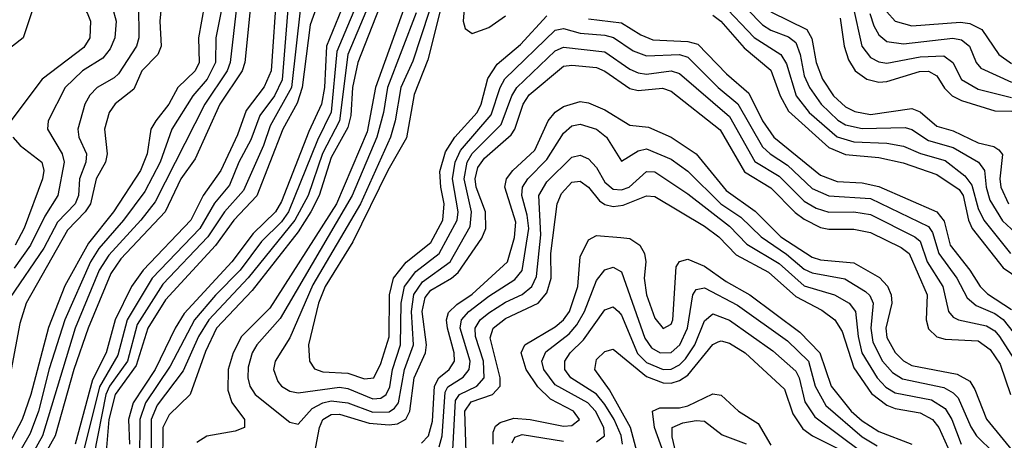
# Model space of a CAD drawing. Header units: inches. Extents: x 990535 to 1117859, y 769386 to 892122.
# Tile 95 of 256: x 1017079 to 1019453, y 858439 to 859454. Entities that reach past the tile are written whole.
import ezdxf

# ---------------------------------------------------------------- set-up
doc = ezdxf.new("R2010")
doc.units = ezdxf.units.IN
doc.header["$MEASUREMENT"] = 0
doc.layers.add('B0815', color=7, linetype='Continuous')

msp = doc.modelspace()

# ---------------------------------------------------------------- linework, layer by layer
at = {"layer": 'B0815', "color": 5}
for points, elevation in [([(1017169.2, 860000), (1017157.8, 859950), (1017158.3, 859930), (1017172, 859890), (1017190, 859865), (1017232.4, 859830), (1017245.2, 859810), (1017249.8, 859790), (1017257, 859690), (1017244.4, 859670), (1017190, 859626.2), (1017178.1, 859610), (1017172.2, 859590), (1017181.3, 859550), (1017241.3, 859470), (1017249.4, 859450), (1017248.3, 859410), (1017233.3, 859386.7), (1017132.9, 859310), (1017057.7, 859210)], 2620), ([(1017608.1, 860000), (1017596.5, 859970), (1017595.7, 859950), (1017603.1, 859930), (1017632.7, 859892.7), (1017641, 859870), (1017639.9, 859850), (1017616.4, 859790), (1017614, 859690), (1017596.5, 859610), (1017595.8, 859564.2), (1017602.5, 859490), (1017586, 859350), (1017578.8, 859330), (1017525.2, 859250), (1017405.4, 859014.6), (1017370.7, 858970), (1017293.8, 858886.2), (1017270.3, 858850), (1017212.6, 858710), (1017133.6, 858450), (1017111.3, 858410)], 2760), ([(1017654.3, 860000), (1017648.3, 859970), (1017651.6, 859950), (1017675.3, 859895.3), (1017684, 859816), (1017669.8, 859770), (1017661.5, 859690), (1017637.1, 859590), (1017633.5, 859470), (1017621.6, 859350), (1017615, 859330), (1017561.1, 859250), (1017501.7, 859118.3), (1017467.7, 859070), (1017429.5, 858990.5), (1017323, 858877), (1017298.2, 858841.8), (1017244.2, 858710), (1017209.7, 858610), (1017164.1, 858450), (1017141.5, 858410)], 2780), ([(1017731.7, 860000), (1017745.1, 859870), (1017776.4, 859790), (1017777.5, 859770), (1017774.5, 859750), (1017719.6, 859600.4), (1017698.9, 859530), (1017684.8, 859330), (1017668.7, 859291.3), (1017625.2, 859234.8), (1017604.4, 859175.6), (1017564.1, 859090), (1017521.3, 859030), (1017491.6, 858970), (1017376.3, 858850), (1017348.2, 858810), (1017309.3, 858730), (1017287.4, 858650), (1017254.6, 858585.4), (1017212.8, 858430)], 2820), ([(1017764, 860000), (1017774.8, 859890), (1017809.6, 859790), (1017810.6, 859770), (1017770, 859624.4), (1017727.4, 859510), (1017711.7, 859308.3), (1017693, 859270), (1017657.6, 859222.4), (1017636.2, 859163.8), (1017607.6, 859110), (1017585.1, 859054.9), (1017548.6, 859011.4), (1017512.9, 858950), (1017397.9, 858830), (1017337.6, 858730), (1017315.6, 858644.4), (1017271.6, 858568.4), (1017232.1, 858410)], 2840), ([(1017799.1, 860000), (1017808.6, 859950), (1017809.9, 859890), (1017839.4, 859790), (1017840.6, 859770), (1017829.8, 859710.2), (1017797.5, 859590), (1017756.1, 859483.9), (1017734.4, 859290), (1017682.5, 859197.5), (1017667.1, 859150), (1017618.6, 859041.4), (1017572.6, 858990), (1017532.4, 858930), (1017423.9, 858816.1), (1017361.7, 858718.3), (1017338.9, 858630), (1017295.5, 858570), (1017286.8, 858550), (1017257.2, 858402.8)], 2860), ([(1017835.9, 860000), (1017845.8, 859950), (1017847.5, 859870), (1017870.7, 859790), (1017870.5, 859750), (1017830, 859582.7), (1017779.1, 859440.9), (1017760.2, 859290), (1017747.6, 859252.4), (1017713.3, 859190), (1017650.9, 859029.1), (1017595.4, 858970), (1017550.6, 858909.4), (1017430, 858778.2), (1017387.6, 858710), (1017359.9, 858620.1), (1017308.8, 858550), (1017293.9, 858490), (1017287.5, 858412.5)], 2880), ([(1017909.3, 860000), (1017921.6, 859930), (1017915.2, 859850), (1017934.6, 859790), (1017933.5, 859750), (1017883.9, 859550), (1017819, 859390), (1017813.4, 859290), (1017806.5, 859250), (1017775.9, 859184.1), (1017710, 859015), (1017695.7, 858990), (1017642.1, 858937.9), (1017590.6, 858870), (1017475.1, 858744.9), (1017453.4, 858710), (1017405.4, 858610), (1017352.5, 858530), (1017341, 858490), (1017343.7, 858430)], 2920), ([(1017942.9, 860000), (1017955.1, 859930), (1017947.4, 859870), (1017947.9, 859850), (1017963.8, 859790), (1017960, 859730), (1017910, 859536.3), (1017843.3, 859376.7), (1017829.7, 859230.3), (1017797, 859163), (1017726.9, 858990), (1017710, 858966.2), (1017661.5, 858918.5), (1017610.7, 858850), (1017550.7, 858789.3), (1017500.5, 858730), (1017441.5, 858618.5), (1017381.8, 858530), (1017368.2, 858490), (1017367.4, 858390)], 2940), ([(1017974.3, 860000), (1017987.3, 859930), (1017980.4, 859870), (1017988.7, 859790), (1017986.9, 859730), (1017979, 859690), (1017958.4, 859630), (1017937.5, 859530), (1017870.3, 859369.7), (1017850.2, 859210), (1017808.7, 859131.3), (1017774.4, 859030), (1017742.3, 858970), (1017630, 858830.8), (1017535, 858730), (1017510.2, 858690), (1017473, 858607), (1017410, 858523.9), (1017396.1, 858490), (1017395.6, 858390)], 2960), ([(1018004.4, 860000), (1018017.7, 859930), (1018010, 859850), (1018010, 859710), (1017987.8, 859630), (1017972.3, 859550), (1017894.1, 859350), (1017881.2, 859290), (1017877.5, 859222.5), (1017870, 859193.7), (1017830, 859121.1), (1017801.1, 859030), (1017780.5, 858990), (1017750, 858942.4), (1017639.2, 858800.8), (1017553.6, 858710), (1017526.7, 858653.3), (1017489.9, 858550.1), (1017439.2, 858500.8), (1017423.7, 858470), (1017423.1, 858376.9)], 2980), ([(1018060.1, 860000), (1018070.6, 859929.4), (1018071.8, 859890), (1018052.8, 859787.2), (1018056.3, 859690), (1018037.5, 859570), (1017936.9, 859290), (1017916.7, 859183.3), (1017843.1, 859010), (1017682.1, 858757.9), (1017613.8, 858690), (1017593.4, 858650), (1017581.9, 858610), (1017580.6, 858560.6), (1017590.5, 858530.5), (1017620.7, 858490), (1017621.2, 858470), (1017598.5, 858461.5), (1017530, 858449.4), (1017506.1, 858433.9)], 3020), ([(1017068.5, 859610), (1017106.9, 859530), (1017111.2, 859508.8), (1017110, 859477), (1017087.4, 859410), (1016976.4, 859323.6)], 2580), ([(1018126.1, 859610), (1018063.3, 859356.7), (1018030, 859273.4), (1018011.6, 859168.4), (1017966.5, 859090), (1017881.9, 858918.1), (1017815, 858810), (1017799.4, 858770), (1017775.5, 858670), (1017777.7, 858630), (1017790, 858611.7), (1017810, 858604.4), (1017870, 858601.1), (1017910, 858587.7), (1017932.5, 858590), (1017950, 858624.4), (1017970, 858688.6), (1017970.3, 858790), (1017979.9, 858830), (1018011, 858869), (1018070, 858916.4), (1018099.3, 858970), (1018102.4, 859010), (1018094.1, 859050), (1018092.2, 859087.8), (1018105.2, 859134.8), (1018127.9, 859170), (1018181.5, 859230), (1018191.7, 859250), (1018208, 859312), (1018230, 859346.1), (1018286.3, 859393.7), (1018350, 859462.7)], 3080), ([(1017422.6, 859510), (1017416.6, 859450), (1017420.2, 859390), (1017411.6, 859370), (1017373, 859330), (1017354.3, 859285.7), (1017309.3, 859250.7), (1017294.6, 859230), (1017283, 859190), (1017289.8, 859129.8), (1017285.6, 859110), (1017263.2, 859070), (1017249.4, 859010), (1017236.4, 858990), (1017194.1, 858945.9), (1017094.8, 858770), (1017079.1, 858720.9), (1017058.6, 858610)], 2680), ([(1018796.9, 859516.9), (1018870, 859441.2), (1018890, 859428.1), (1018932.2, 859412.2), (1018950, 859398.7), (1018960.9, 859370), (1018970, 859318.5), (1018982.9, 859290), (1019011.7, 859250), (1019051.7, 859211.7), (1019070, 859200.1), (1019110, 859191.1), (1019213.7, 859193.7), (1019230, 859188.5), (1019270, 859162.2), (1019330, 859145.5), (1019391.1, 859110), (1019405.5, 859090), (1019408.8, 859050), (1019418.2, 859018.2), (1019448.7, 858968.7), (1019490, 858930.1)], 3160), ([(1017524.1, 859490), (1017510, 859410), (1017511.3, 859350), (1017501.9, 859330), (1017460.1, 859290), (1017438.6, 859250), (1017406.7, 859210), (1017395.4, 859190), (1017386.2, 859130), (1017370.2, 859090), (1017304.7, 858990), (1017244.9, 858915.1), (1017187.9, 858812.1), (1017148.2, 858711.8), (1017105.3, 858550), (1017085.1, 858490), (1017053.2, 858430)], 2720), ([(1017365.7, 859490), (1017366.3, 859410), (1017360.7, 859390), (1017316.8, 859323.2), (1017306.9, 859313.1), (1017266, 859290), (1017248.2, 859271.8), (1017235.9, 859250), (1017219.2, 859190), (1017221.5, 859170), (1017239.8, 859130), (1017238.6, 859110), (1017223, 859070), (1017220.3, 859030), (1017212.9, 859010), (1017170, 858965.3), (1017137.3, 858902.7), (1017056.1, 858783.9)], 2660), ([(1017302.5, 859482.5), (1017311.7, 859450), (1017308.1, 859410), (1017296.7, 859383.3), (1017279.5, 859360.5), (1017230, 859329.9), (1017188.6, 859290), (1017147.5, 859210), (1017145.6, 859190), (1017181.6, 859130), (1017186, 859110), (1017170.6, 859030), (1017139.8, 858980.2), (1017104.7, 858910), (1017065.6, 858854.4)], 2640), ([(1017567.8, 859490), (1017552, 859410), (1017550.9, 859350), (1017531.1, 859310), (1017496.3, 859270), (1017446, 859190), (1017417.3, 859110), (1017380.3, 859039.7), (1017329.4, 858970), (1017270, 858902), (1017249.9, 858870), (1017187.6, 858730), (1017150, 858611.5), (1017124.4, 858510), (1017103.8, 858456.2), (1017082, 858418)], 2740), ([(1018151.1, 859490), (1018148.5, 859450), (1018152.6, 859432.6), (1018170, 859420.1), (1018210, 859434.9), (1018250, 859463.1)], 3120), ([(1018770, 859494.1), (1018850, 859411), (1018913.8, 859370), (1018927.4, 859347.4), (1018950.7, 859270), (1018982.8, 859230), (1019050, 859171), (1019090, 859159), (1019170, 859155.8), (1019210, 859148.8), (1019250.9, 859130.9), (1019310, 859113.9), (1019357.5, 859077.5), (1019374.7, 859054.7), (1019390, 858998), (1019403.9, 858970), (1019467.8, 858890)], 3140), ([(1019088.1, 859488.1), (1019109.4, 859389.4), (1019130, 859362.2), (1019150, 859351.7), (1019170, 859348.9), (1019250, 859364.4), (1019306.8, 859366.8), (1019328.8, 859350), (1019349.4, 859309.4), (1019390, 859286), (1019470, 859265.8)], 3240), ([(1018035.2, 859470), (1017965.9, 859290), (1017956, 859230), (1017939.9, 859170), (1017880.1, 859030), (1017707.1, 858732.9), (1017650.7, 858670), (1017639.3, 858650), (1017630, 858615.8), (1017629.3, 858590), (1017633.8, 858570), (1017646.5, 858550), (1017730, 858483.5), (1017750, 858478.7), (1017784.2, 858515.8), (1017810, 858529.7), (1017830, 858534.5), (1017869.8, 858529.8), (1017930, 858507.4), (1017970, 858508.5), (1017982.8, 858517.2), (1017992.4, 858530), (1018006.6, 858610), (1018028.4, 858670), (1018023.8, 858750), (1018029.3, 858790.7), (1018050, 858821.7), (1018116.4, 858870), (1018165.3, 858954.7), (1018168.2, 858990), (1018150.2, 859070), (1018157.8, 859110), (1018170, 859131.3), (1018239.5, 859200.5), (1018265.5, 859270), (1018277.3, 859290), (1018370, 859378.2), (1018390, 859387.1), (1018490, 859376), (1018550, 859334), (1018570, 859325.6), (1018590, 859322.5), (1018650, 859330.2), (1018670, 859323.8), (1018790, 859219.8), (1018851.8, 859111.8), (1018910, 859076), (1018970, 859016.1), (1018999.1, 858999.1), (1019030, 858989.6), (1019090, 858990.2), (1019130, 858983.7), (1019237.6, 858930), (1019250, 858919.8), (1019267.1, 858870), (1019304.8, 858810), (1019318.1, 858750), (1019330, 858736.2), (1019342.7, 858730), (1019410, 858715.7), (1019430, 858703.4), (1019441.5, 858690), (1019476.2, 858636.2)], 3040), ([(1018066.5, 859473.5), (1018026.7, 859353.3), (1017998.2, 859290), (1017984.4, 859210), (1017972.8, 859170), (1017900.3, 859010), (1017785.6, 858814.4), (1017730, 858686.4), (1017694.9, 858630), (1017691, 858610), (1017701.4, 858581.4), (1017710.1, 858570), (1017730, 858558.2), (1017750, 858554.1), (1017850, 858567.5), (1017870, 858564.3), (1017930, 858539.8), (1017950, 858541.1), (1017962.1, 858550), (1017971.2, 858568.8), (1017977.7, 858610), (1017997.4, 858670), (1017998.4, 858770), (1018006.8, 858810), (1018033.8, 858846.2), (1018090.6, 858890), (1018133.5, 858970), (1018135.8, 858990), (1018122.3, 859070), (1018128.7, 859110), (1018141.7, 859138.3), (1018216, 859224), (1018237.1, 859290), (1018248.7, 859311.3), (1018370, 859428.3), (1018390, 859432.4), (1018430, 859420.7), (1018490, 859416.3), (1018510.9, 859410.9), (1018558.4, 859378.4), (1018590, 859366.2), (1018670, 859369.3), (1018690, 859363.5), (1018762.7, 859290), (1018810.8, 859250.8), (1018870, 859147), (1018888, 859130), (1018930, 859103.1), (1018990, 859046.5), (1019030, 859028.9), (1019130, 859022.3), (1019270, 858954.6), (1019280.2, 858940.2), (1019295.2, 858890), (1019338.6, 858830), (1019363, 858783), (1019384.8, 858764.8), (1019430, 858744.9), (1019450, 858730.4), (1019498.5, 858670)], 3060), ([(1018450, 859456), (1018530, 859445.8), (1018576.7, 859416.7), (1018605.2, 859405.2), (1018690, 859401.1), (1018714.2, 859394.2), (1018783.4, 859323.4), (1018836.8, 859276.8), (1018869.5, 859209.5), (1018896.9, 859170), (1019010, 859078.5), (1019050, 859063.6), (1019110, 859060.2), (1019150, 859051.3), (1019290.1, 858990), (1019308, 858968), (1019322.5, 858910), (1019369.6, 858850), (1019394.7, 858810), (1019412.7, 858792.7), (1019470, 858754.7)], 3080), ([(1018750, 859464.6), (1018769.6, 859449.6), (1018825.7, 859385.7), (1018890, 859332.1), (1018912.8, 859270), (1018932.8, 859232.8), (1019030, 859145.6), (1019070, 859128.9), (1019150, 859121.6), (1019208.8, 859108.8), (1019290, 859080.6), (1019343.9, 859043.9), (1019353.7, 859030), (1019366.6, 858970), (1019375.8, 858950), (1019450, 858855), (1019513, 858813)], 3120), ([(1018890, 859472.8), (1018977.1, 859430), (1018988.6, 859408.6), (1018999.6, 859350), (1019014.2, 859310), (1019040.7, 859270), (1019070, 859243.8), (1019092.2, 859232.2), (1019130, 859225), (1019230, 859239.5), (1019250, 859231.1), (1019290, 859197.2), (1019330, 859185.3), (1019390, 859156.6), (1019427.5, 859147.5), (1019440, 859140), (1019448.7, 859128.7), (1019441.9, 859070), (1019444.4, 859050), (1019463, 859010)], 3180), ([(1019057.4, 859457.4), (1019066.8, 859390), (1019077, 859357), (1019093.7, 859330), (1019121.5, 859310), (1019150, 859303.3), (1019170, 859304.6), (1019248.4, 859328.4), (1019270, 859329.3), (1019290, 859317.9), (1019308.4, 859288.4), (1019327, 859270), (1019350, 859258.9), (1019430, 859234), (1019512.4, 859232.4)], 3220), ([(1019128.7, 859468.7), (1019138.4, 859438.4), (1019150, 859417.3), (1019170, 859400.9), (1019210, 859395.6), (1019328.7, 859408.7), (1019350, 859405.1), (1019369, 859390), (1019385.2, 859350), (1019396.6, 859336.6), (1019470, 859302.7)], 3260), ([(1019170, 859472.5), (1019190, 859449.8), (1019230, 859438.8), (1019347.2, 859447.2), (1019370, 859444.7), (1019398.7, 859430), (1019440.1, 859370), (1019470, 859348.2)], 3280), ([(1017790, 858406.5), (1017801.5, 858470), (1017810, 858490), (1017830, 858502), (1017850, 858502.8), (1017921.1, 858481.1), (1017970, 858476.4), (1017990, 858479.5), (1018009.8, 858490.2), (1018019.4, 858510), (1018029.9, 858590.1), (1018057.4, 858650), (1018060, 858670), (1018049.6, 858750), (1018056.4, 858783.6), (1018070, 858801.7), (1018120.4, 858830), (1018136.1, 858843.9), (1018193.5, 858926.5), (1018202.5, 858950), (1018201.6, 858990), (1018179.2, 859050), (1018177, 859070), (1018183.2, 859096.8), (1018199.9, 859120.1), (1018263.9, 859176.1), (1018273, 859190), (1018292.8, 859250), (1018307.5, 859272.5), (1018390, 859341.6), (1018410, 859343.9), (1018470, 859338.2), (1018490, 859329.8), (1018550, 859288), (1018570, 859282.6), (1018628.7, 859288.7), (1018650, 859281.4), (1018767.9, 859187.9), (1018826.5, 859086.5), (1018890, 859047.9), (1018948.5, 858988.5), (1018970, 858972.4), (1019010, 858952.9), (1019030, 858948.4), (1019090, 858948.8), (1019130, 858940.6), (1019204.4, 858904.4), (1019223.9, 858890), (1019267.2, 858790), (1019264.3, 858730), (1019270, 858708.5), (1019290, 858688.9), (1019310, 858683.3), (1019390, 858679.6), (1019418.6, 858658.6), (1019442.8, 858622.8), (1019467.7, 858550)], 3020), ([(1018047.7, 858432.3), (1018064.6, 858450), (1018074.1, 858485.9), (1018079, 858570), (1018089.6, 858590), (1018114.2, 858610), (1018127, 858630), (1018126.7, 858650), (1018110.1, 858710), (1018108.3, 858730), (1018112.5, 858747.5), (1018132.7, 858767.3), (1018170, 858792.2), (1018255, 858870), (1018271.6, 858928.4), (1018275, 858965), (1018248.9, 859050), (1018252.4, 859070), (1018268, 859090), (1018321.2, 859138.8), (1018353.1, 859210), (1018369.7, 859230.3), (1018390, 859244.4), (1018430, 859256.5), (1018450, 859253.3), (1018490, 859236.6), (1018550, 859198.9), (1018594.7, 859194.7), (1018649.9, 859170.1), (1018709.9, 859129.9), (1018782, 859042), (1018851.9, 858991.9), (1018914.3, 858930), (1018990, 858881.2), (1019010, 858874.9), (1019090, 858867.2), (1019152.2, 858832.2), (1019170.9, 858810.9), (1019180.3, 858790), (1019181.5, 858770), (1019166.9, 858710), (1019170, 858687.3), (1019190, 858650.8), (1019210, 858630.9), (1019230, 858619.5), (1019339.2, 858599.2), (1019370, 858581.7), (1019382.1, 858562.1), (1019410.2, 858490.2), (1019490, 858392.3)], 2980), ([(1018090, 858423.4), (1018097.3, 858450), (1018104.5, 858555.5), (1018111.3, 858568.7), (1018148.2, 858591.8), (1018162.9, 858610), (1018164.7, 858630), (1018141, 858710), (1018144.5, 858730), (1018162.1, 858750), (1018210, 858787.2), (1018272.6, 858827.4), (1018290, 858848.9), (1018306.1, 858950), (1018302.6, 858982.6), (1018289.8, 859030), (1018290.9, 859050), (1018304.1, 859070), (1018350, 859116.3), (1018390, 859179.7), (1018410, 859197.3), (1018430, 859201.6), (1018469.8, 859189.8), (1018493.9, 859170), (1018530, 859112.7), (1018570, 859137.3), (1018590, 859142.3), (1018650, 859117.1), (1018690, 859088.1), (1018769.8, 859009.8), (1018817.3, 858977.3), (1018866.6, 858930), (1018928, 858888), (1018970, 858852.4), (1018990, 858843.2), (1019068.6, 858828.6), (1019118.4, 858798.4), (1019128.5, 858788.5), (1019136.9, 858770), (1019131.1, 858710), (1019135.8, 858675.8), (1019159, 858630), (1019183, 858603), (1019207.3, 858587.3), (1019307.1, 858567.1), (1019330, 858554.3), (1019341.9, 858541.9), (1019371.9, 858471.9), (1019385.7, 858450), (1019428.2, 858408.2)], 2960), ([(1017061.9, 859170), (1017080.3, 859150), (1017132.6, 859110), (1017136.9, 859090), (1017133.9, 859070), (1017090, 858951.3), (1017067.7, 858910)], 2620), ([(1018123.6, 858416.4), (1018130, 858535.7), (1018139.3, 858550), (1018180.7, 858570), (1018198.5, 858590), (1018197, 858630), (1018177.6, 858690), (1018177.1, 858710), (1018188.8, 858730), (1018210, 858747), (1018250, 858772.8), (1018290, 858790.8), (1018313.9, 858810), (1018325.2, 858834.8), (1018335.1, 858935.1), (1018330.2, 859030), (1018350, 859062.7), (1018410, 859122), (1018430, 859126.6), (1018450, 859118.2), (1018470, 859097.2), (1018490, 859061.8), (1018510, 859045.2), (1018530, 859043.5), (1018548.1, 859050), (1018590, 859087.6), (1018610, 859086.4), (1018690, 859033.5), (1018790, 858955.6), (1018832.5, 858912.5), (1018910, 858866.1), (1018970, 858812.2), (1019043.2, 858790), (1019078.6, 858770), (1019093.9, 858750), (1019100.2, 858690), (1019109.7, 858650), (1019146.2, 858590), (1019167.6, 858567.6), (1019190, 858553.9), (1019277, 858537), (1019310, 858516.2), (1019326.3, 858490), (1019349, 858430)], 2940), ([(1018155.2, 858410), (1018152.4, 858510), (1018167.7, 858532.3), (1018219.2, 858550), (1018237, 858570), (1018237.6, 858590), (1018213.1, 858686.9), (1018220.6, 858710), (1018250, 858733.4), (1018328.9, 858770), (1018350, 858794.8), (1018360.6, 858830), (1018359.9, 858890), (1018374.6, 859010), (1018385.5, 859034.5), (1018410, 859062.2), (1018430, 859064.1), (1018450, 859049.7), (1018477, 859017), (1018490, 859008.2), (1018510, 859003.5), (1018533.6, 859006.4), (1018590, 859028.6), (1018610, 859027.6), (1018730, 858955.8), (1018764.7, 858930), (1018806.7, 858886.7), (1018884.7, 858844.7), (1018950, 858786), (1019013.2, 858753.2), (1019044.4, 858730), (1019062, 858702), (1019090, 858613.9), (1019132.6, 858552.6), (1019170, 858524.3), (1019190, 858516.4), (1019250, 858505.4), (1019279.5, 858490), (1019295, 858470), (1019331.5, 858390)], 2920), ([(1018220.8, 858430), (1018220.7, 858459.3), (1018226.1, 858473.9), (1018237.2, 858482.8), (1018270, 858492.7), (1018310, 858489.7), (1018390, 858473.7), (1018410, 858474.9), (1018428.3, 858490), (1018413.9, 858510), (1018359, 858539), (1018328, 858568), (1018300.1, 858610), (1018288.3, 858650), (1018296.8, 858670), (1018370, 858712.9), (1018390.2, 858729.8), (1018404.4, 858750), (1018424.6, 858810), (1018430, 858882.2), (1018450, 858923.1), (1018470, 858933.4), (1018528.4, 858928.4), (1018550, 858925.8), (1018574.5, 858910), (1018585.5, 858890), (1018588.5, 858870), (1018584.3, 858830), (1018589.8, 858790), (1018610, 858734.1), (1018630, 858709.2), (1018650, 858719.8), (1018653.9, 858730), (1018661.9, 858858.1), (1018669.4, 858870.6), (1018690, 858876.2), (1018730, 858859.4), (1018782, 858822), (1018839.7, 858790), (1018959.9, 858699.9), (1019008.1, 858650), (1019035.6, 858570), (1019083.9, 858510), (1019110, 858486.2), (1019150, 858460.4), (1019229.9, 858429.9)], 2880), ([(1018470, 858435.6), (1018489.1, 858450), (1018487.1, 858470), (1018466.9, 858510), (1018448.9, 858530), (1018370, 858573.4), (1018342.5, 858610), (1018338.1, 858630), (1018347.2, 858652.8), (1018403.5, 858696.5), (1018422.3, 858717.7), (1018440.4, 858750), (1018470, 858825.1), (1018490, 858850.6), (1018510, 858857.1), (1018530, 858846), (1018585.8, 858685.8), (1018602.5, 858662.5), (1018623.5, 858650), (1018650, 858651.3), (1018670.7, 858670), (1018689.4, 858710), (1018701.8, 858790), (1018710, 858803.4), (1018730, 858806.8), (1018810, 858765.2), (1018930, 858679.1), (1018981.2, 858630), (1018996.6, 858570), (1019023, 858523), (1019110, 858448.2), (1019146.5, 858426.5)], 2860), ([(1018532.4, 858430), (1018528.9, 858451.1), (1018512.2, 858490), (1018490, 858525.9), (1018470, 858550.4), (1018408.1, 858590), (1018393, 858610), (1018393, 858630), (1018406.2, 858650), (1018438.4, 858681.6), (1018490, 858753.7), (1018510, 858761.6), (1018522.4, 858750), (1018530, 858741.2), (1018568.5, 858648.5), (1018590, 858627.4), (1018630, 858610), (1018650, 858611.2), (1018670, 858621.5), (1018684.2, 858635.8), (1018707, 858670), (1018730, 858727.8), (1018750, 858744.5), (1018790, 858729.5), (1018895.1, 858655.1), (1018950, 858606.4), (1018958.2, 858590), (1018972.1, 858532.1), (1018995.8, 858495.8), (1019110, 858410.8)], 2840), ([(1018567.9, 858410), (1018551.9, 858470), (1018501.2, 858561.2), (1018465.7, 858610), (1018470, 858634.6), (1018490, 858653.5), (1018510, 858659), (1018590, 858593), (1018630, 858577.8), (1018650, 858577.4), (1018670, 858583.3), (1018690, 858596.9), (1018750, 858670.8), (1018763.2, 858676.8), (1018770, 858679.3), (1018790, 858673.5), (1018828, 858650), (1018922.9, 858562.9), (1018943.2, 858503.2), (1018966.9, 858466.9), (1018990.3, 858450.3), (1019050, 858420.8)], 2820), ([(1018659.9, 858330), (1018609.2, 858470), (1018604.6, 858510), (1018622.4, 858517.6), (1018670, 858518.1), (1018690, 858522.8), (1018750, 858551.7), (1018770, 858548.6), (1018812, 858510), (1018859.7, 858479.7), (1018890, 858427.7)], 2780), ([(1018660.6, 858410), (1018652.2, 858447.8), (1018652.2, 858470), (1018678.1, 858481.9), (1018710, 858487.6), (1018730, 858486), (1018772.4, 858452.4), (1018830.8, 858430.8)], 2760), ([(1018266.5, 858433.5), (1018272.7, 858447.3), (1018290, 858453.4), (1018390, 858437.4)], 2860)]:
    msp.add_lwpolyline(points, dxfattribs=dict(at, elevation=elevation))

doc.saveas('drawing.dxf')
